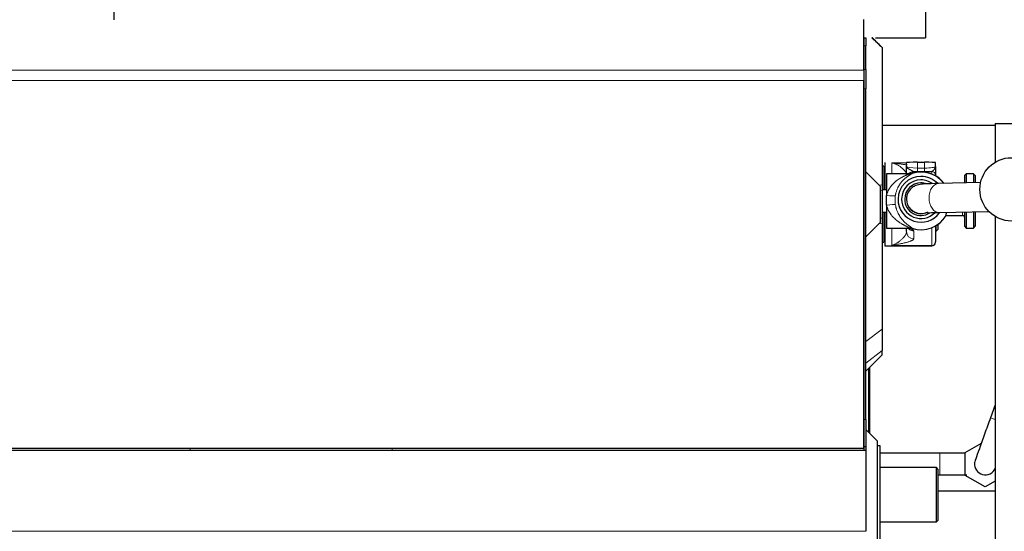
# Model space of a CAD drawing. Header units: inches. Extents: x 0 to 20790, y -12 to 14700.
# Tile 187 of 256: x 5591 to 6135, y 11583 to 11866. Entities that reach past the tile are written whole.
import ezdxf

# ---------------------------------------------------------------- set-up
doc = ezdxf.new("R2010")
doc.units = ezdxf.units.IN
doc.layers.add('1', color=7, linetype='Continuous', true_color=0xffffff)
doc.layers.add('254', color=7, linetype='Continuous', true_color=0xffffff)
doc.styles.add('latin_extended', font='simplex.shx')
doc.dimstyles.get("Standard").update_dxf_attribs({"dimtxt": 0.18, "dimasz": 0.18, "dimexe": 0.18, "dimexo": 0.0625, "dimgap": 0.09, "dimtad": 0, "dimtih": 1, "dimtoh": 1, "dimdec": 4, "dimzin": 0, "dimdsep": 46, "dimtxsty": 'Standard', "dimcen": 0.09, "dimadec": 0, "dimazin": 0, "dimtfac": 1, "dimtdec": 4, "dimtofl": 0, "dimtmove": 0, "dimatfit": 3, "dimfxl": 1, "dimtolj": 1, "dimtzin": 0, "dimarcsym": 0})

# ---------------------------------------------------------------- blocks, each defined once
blk = doc.blocks.new('_U4')
at = {"layer": '254', "color": 3, "linetype": 'Continuous', "lineweight": 13, "transparency": 16777216}
for p, q in [((7390.63, 11881.88), (7390.63, 8755.94)), ((703.13, 10033.94), (703.13, 8755.94)), ((825.63, 8790.94), (7268.13, 8790.94))]:
    blk.add_line(p, q, dxfattribs=at)
at = {"layer": '254', "color": 3, "transparency": 16777216}
for points in [[(825.63, 8811.36), (825.63, 8770.52), (703.13, 8790.94)], [(7268.13, 8770.52), (7268.13, 8811.36), (7390.63, 8790.94)]]:
    blk.add_solid(points, dxfattribs=at)
at = {"layer": 'Defpoints', "color": 0, "transparency": 16777216}
for p in [(7390.63, 11916.88), (703.13, 10068.94), (7390.63, 8790.94)]:
    blk.add_point(p, dxfattribs=at)
at = {"layer": '254', "color": 2, "lineweight": 13, "transparency": 16777216, "insert": (3831.05, 8974.69), "char_height": 122.5, "attachment_point": 1, "style": 'latin_extended'}
blk.add_mtext('\\A1;6687', dxfattribs=at)

msp = doc.modelspace()

# ---------------------------------------------------------------- linework, layer by layer
at = {"layer": '1', "color": 2, "linetype": 'Continuous', "lineweight": 25}
for p, q in [((5643.134, 11871.942), (5643.134, 11865.942)), ((6091.134, 11871.942), (6091.134, 11855.942)), ((6057.13, 11865.942), (6057.175, 11865.942)), ((6057.134, 11837.971), (6057.134, 11865.985)), ((6057.175, 11855.942), (6057.175, 11865.942)), ((6057.175, 11855.942), (6057.13, 11855.942)), ((6057.175, 11855.942), (6058.134, 11855.942)), ((6057.175, 11855.942), (6057.175, 11833.971)), ((6058.134, 11855.942), (6058.134, 11851.542)), ((6063.462, 11855.942), (6091.134, 11855.942)), ((6058.134, 11838.333), (6058.134, 11851.542)), ((6067.134, 11850.609), (6067.134, 11850.567)), ((6067.134, 11850.567), (6067.134, 11774.47)), ((6057.175, 11833.971), (6057.13, 11833.971)), ((6057.134, 11837.971), (6057.134, 11832.315)), ((6057.175, 11833.971), (6057.175, 11647.648)), ((6058.134, 11838.333), (6058.134, 11827.732)), ((6057.134, 11628.956), (6057.134, 11832.315)), ((6058.134, 11781.942), (6058.134, 11827.732)), ((6067.134, 11807.56), (6129.643, 11807.56)), ((6067.139, 11807.56), (6129.635, 11807.56)), ((6129.634, 11808.542), (6129.634, 11787.186)), ((6129.634, 11808.542), (6284.634, 11808.542)), ((6068.134, 11784.942), (6067.134, 11784.942)), ((6068.134, 11784.942), (6068.134, 11771.923)), ((6068.634, 11786.942), (6068.634, 11771.924)), ((6080.634, 11784.776), (6080.634, 11786.986)), ((6086.634, 11787.133), (6090.634, 11787.133)), ((6096.634, 11784.776), (6096.634, 11786.986)), ((6058.134, 11781.942), (6066.134, 11773.942)), ((6058.134, 11745.942), (6058.134, 11781.942)), ((6068.634, 11778.942), (6068.134, 11778.942)), ((6082.231, 11780.774), (6069.634, 11780.774)), ((6069.634, 11780.774), (6069.634, 11768.801)), ((6096.634, 11780.095), (6096.634, 11779.631)), ((6113.634, 11780.774), (6112.634, 11779.774)), ((6112.634, 11779.774), (6112.634, 11775.698)), ((6117.634, 11780.774), (6113.634, 11780.774)), ((6113.634, 11780.774), (6113.634, 11775.718)), ((6118.634, 11779.774), (6117.634, 11780.774)), ((6117.634, 11780.774), (6117.634, 11775.802)), ((6118.634, 11779.774), (6118.634, 11775.822)), ((6066.134, 11773.942), (6066.134, 11753.942)), ((6121.529, 11775.882), (6098.287, 11775.4)), ((6069.634, 11771.924), (6067.134, 11771.924)), ((6067.134, 11771.615), (6067.134, 11756.269)), ((6069.634, 11763.469), (6069.634, 11768.801)), ((6069.634, 11763.469), (6069.634, 11750.774)), ((6080.634, 11766.874), (6080.634, 11766.727)), ((6067.134, 11759.624), (6069.634, 11759.624)), ((6068.134, 11759.623), (6068.134, 11742.942)), ((6068.634, 11759.624), (6068.634, 11740.942)), ((6098.618, 11759.403), (6126.096, 11759.973)), ((6102.49, 11757.938), (6102.49, 11757.774)), ((6102.49, 11757.774), (6111.634, 11757.774)), ((6112.634, 11759.693), (6112.634, 11751.774)), ((6113.634, 11759.713), (6113.634, 11750.774)), ((6117.634, 11759.797), (6117.634, 11750.774)), ((6118.634, 11759.817), (6118.634, 11751.774)), ((6129.634, 11757.17), (6129.634, 11480.942)), ((6066.134, 11753.942), (6058.134, 11745.942)), ((6067.134, 11753.414), (6067.134, 11694.998)), ((6096.634, 11751.918), (6096.634, 11743.176)), ((6096.884, 11752.065), (6096.884, 11748.942)), ((6097.884, 11752.719), (6097.884, 11749.942)), ((6112.634, 11751.774), (6113.634, 11750.774)), ((6117.634, 11750.774), (6118.634, 11751.774)), ((6068.134, 11748.942), (6068.634, 11748.942)), ((6069.634, 11750.774), (6082.231, 11750.774)), ((6080.634, 11748.803), (6080.634, 11750.637)), ((6096.634, 11748.942), (6096.884, 11748.942)), ((6096.884, 11748.942), (6097.884, 11749.942)), ((6113.634, 11750.774), (6117.634, 11750.774)), ((6058.134, 11644.933), (6058.134, 11745.942)), ((6067.134, 11742.942), (6068.134, 11742.942)), ((6068.634, 11740.942), (6094.634, 11740.942)), ((6096.634, 11742.942), (6096.634, 11743.176)), ((6067.134, 11694.998), (6067.134, 11683.106)), ((6067.134, 11680.767), (6067.134, 11683.106)), ((6058.134, 11671.767), (6067.134, 11680.767)), ((6060.134, 11673.766), (6060.134, 11637.442)), ((6129.634, 11653.096), (6127.046, 11645.986)), ((6057.175, 11647.648), (6057.13, 11647.648)), ((6057.175, 11647.648), (6057.175, 11627.899)), ((6058.134, 11644.933), (6058.134, 11629.942)), ((6064.634, 11632.942), (6058.134, 11639.442)), ((6064.634, 11573.942), (6064.634, 11632.942)), ((6058.134, 11627.898), (5562.639, 11627.898)), ((6057.134, 11628.956), (5567.134, 11628.956)), ((6058.134, 11629.942), (6057.134, 11629.977)), ((6058.134, 11629.942), (6058.134, 11627.898)), ((6058.134, 11627.898), (6058.134, 11583.21)), ((6066.134, 11630.442), (6064.634, 11630.442)), ((6066.134, 11576.442), (6066.134, 11630.442)), ((6112.99, 11626.792), (6121.982, 11631.984)), ((6112.99, 11614.091), (6112.99, 11626.792)), ((6099.134, 11626.442), (6066.133, 11626.442)), ((6097.134, 11618.442), (6066.134, 11618.442)), ((6098.134, 11617.442), (6097.134, 11618.442)), ((6097.134, 11588.442), (6097.134, 11618.442)), ((6098.134, 11589.442), (6098.134, 11617.442)), ((6098.134, 11614.442), (6099.134, 11614.442)), ((6099.134, 11614.444), (6099.134, 11614.442)), ((6123.99, 11607.74), (6112.99, 11614.091)), ((6129.634, 11610.998), (6123.99, 11607.74)), ((6129.633, 11605.442), (6098.133, 11605.442)), ((6097.134, 11588.442), (6098.134, 11589.442)), ((6066.134, 11588.442), (6097.134, 11588.442))]:
    msp.add_line(p, q, dxfattribs=at)
at = {"layer": '1', "color": 110, "linetype": 'Continuous', "lineweight": 13}
for p, q in [((6061.549, 11855.942), (6067.134, 11850.567)), ((6058.134, 11851.542), (6057.175, 11851.542)), ((6057.134, 11837.971), (5567.134, 11837.971)), ((6057.175, 11838.319), (6058.134, 11838.333)), ((6057.134, 11832.315), (5567.134, 11832.315)), ((6058.134, 11827.732), (6057.175, 11827.719)), ((6072.634, 11786.825), (6080.634, 11786.825)), ((6072.634, 11780.774), (6072.634, 11786.825)), ((6086.634, 11783.917), (6086.634, 11787.133)), ((6090.634, 11783.917), (6090.634, 11787.133)), ((6082.231, 11780.774), (6082.231, 11780.739)), ((6083.755, 11780.976), (6083.755, 11781.012)), ((6084.634, 11782.002), (6084.634, 11781.446)), ((6086.634, 11783.917), (6086.634, 11781.976)), ((6086.634, 11783.917), (6090.634, 11783.917)), ((6090.634, 11781.976), (6086.634, 11781.976)), ((6090.634, 11783.917), (6090.634, 11781.976)), ((6094.634, 11780.607), (6094.634, 11782.085)), ((6065.404, 11774.672), (6067.134, 11774.47)), ((6066.134, 11771.7), (6067.134, 11771.615)), ((6111.634, 11759.673), (6111.634, 11757.774)), ((6065.404, 11753.212), (6067.134, 11753.414)), ((6066.134, 11756.183), (6067.134, 11756.269)), ((6072.634, 11741.199), (6072.634, 11750.774)), ((6082.231, 11750.878), (6082.231, 11750.774)), ((6083.755, 11750.536), (6083.755, 11750.642)), ((6084.634, 11749.173), (6084.634, 11744.848)), ((6094.634, 11741.199), (6094.634, 11750.942)), ((6072.634, 11741.199), (6094.634, 11741.199)), ((6094.634, 11740.942), (6094.634, 11741.199)), ((6058.134, 11688.103), (6067.134, 11694.998)), ((6058.134, 11676.212), (6067.134, 11683.106)), ((6059.598, 11673.231), (6059.598, 11637.977)), ((6057.134, 11644.968), (6058.134, 11644.933)), ((6127.046, 11645.986), (6129.634, 11645.044)), ((6099.134, 11626.441), (6099.134, 11614.444)), ((6058.134, 11583.21), (5562.639, 11583.21))]:
    msp.add_line(p, q, dxfattribs=at)
at = {"layer": '1', "color": 2, "linetype": 'Continuous', "lineweight": 25}
msp.add_circle((6138.634, 11772.182), 17.5, dxfattribs=at)
for centre, radius, start, end in [((6082.231, 11785.774), 5, 270, 287.75279), ((6088.634, 11765.774), 16, 90, 107.75279), ((6088.634, 11765.774), 16, 37.27125, 90), ((6088.634, 11765.774), 16, 252.24721, 330), ((6111.634, 11756.774), 1, 0, 90), ((6082.231, 11745.774), 5, 72.24721, 90), ((6094.634, 11742.942), 2, 270, 0), ((6124.134, 11620.442), 6, 175.02187, 336.4425)]:
    msp.add_arc(centre, radius, start, end, dxfattribs=at)
for centre, major_axis, ratio, start_param, end_param in [((6086.634, 11786.986), (-6, 0), 0.0244322, 4.712389, 6.2831853), ((6090.634, 11786.986), (-6, 0), 0.0244322, 3.1415927, 4.712389), ((6088.634, 11766.707), (-12.662, 0), 0.9997015, 4.712389, 6.2831853), ((6082.231, 11785.727), (-5, 0), 0.9976295, 1.5707955, 1.8806403), ((6086.634, 11782.786), (8, 0), 0.1012787, 4.4597087, 4.712389), ((6088.634, 11766.707), (-12.662, 0), 0.9997015, 3.9115774, 4.712389), ((6090.634, 11782.786), (-8, 0), 0.1012787, 1.5707963, 2.0943951), ((6088.634, 11766.752), (-10.67, 0), 0.9997015, 4.712389, 6.2831853), ((6088.634, 11766.752), (-9, 0), 0.9997015, 4.712389, 6.2831853), ((6088.634, 11766.752), (-10.67, 0), 0.9997015, 4.0794562, 4.712389), ((6088.634, 11766.752), (-9, 0), 0.9997015, 4.379282, 4.712389), ((6088.634, 11766.707), (-12.662, 0), 0.9997015, 0, 2.5108198), ((6088.634, 11766.752), (-10.67, 0), 0.9997015, 0, 2.3615941), ((6088.634, 11766.752), (-9, 0), 0.9997015, 0, 2.1440388), ((6088.634, 11766.727), (8, 0), 0.9997015, 3.1415927, 4.712389), ((6088.634, 11766.727), (8, 0), 0.9997015, 4.712389, 5.1802899)]:
    msp.add_ellipse(centre, major_axis=major_axis, ratio=ratio, start_param=start_param, end_param=end_param, dxfattribs=at)
at = {"layer": '1', "color": 110, "linetype": 'Continuous', "lineweight": 13}
for centre, major_axis, ratio, start_param, end_param in [((6086.634, 11784.776), (-6, 0), 0.1431823, 0, 1.5707963), ((6090.634, 11784.776), (-6, 0), 0.1431823, 1.5707963, 3.1415927), ((6084.634, 11778.022), (-4, 0), 0.9949383, 4.712389, 5.5195574), ((6084.634, 11777.466), (-4, 0), 0.9949383, 4.712389, 5.3004068), ((6088.634, 11765.809), (-15.937, 0), 0.9997015, 3.7925085, 5.0235019), ((6094.634, 11780.095), (2, 0), 0.9949383, 0, 1.5707963), ((6098.452, 11767.401), (0.166, -7.998), 0.6725436, 3.141495, 4.6984486), ((6069.634, 11769.81), (-4.928, 0.846), 0.1989899, 1.6049262, 3.0555381), ((6069.634, 11762.7), (-4.929, -0.838), 0.1515689, 3.2360048, 4.6866168), ((6088.634, 11766.874), (8, 0), 0.9997015, 3.1375675, 4.712389), ((6098.452, 11767.401), (0.166, -7.998), 0.6725436, 4.6984486, 6.2831853), ((6088.634, 11765.809), (-15.937, 0), 0.9997015, 1.2596836, 2.624894), ((6088.634, 11766.874), (8, 0), 0.9997015, 4.712389, 5.1682144), ((6084.634, 11748.803), (-4, 0), 0.9888417, 0, 1.5707963), ((6084.634, 11753.129), (-4, 0), 0.9888417, 0.84823, 1.5707963), ((6082.231, 11745.913), (-5, 0), 0.9930767, 4.4025444, 4.712389), ((6094.634, 11743.176), (-2, 0), 0.9888417, 1.5707963, 3.1415927), ((5683.98, 11636.624), (2.116, -20.893), 0.015273, 1.1384346, 1.1935107), ((5794.664, 11647.834), (2.116, -20.893), 0.015273, 0.3024765, 0.4413938)]:
    msp.add_ellipse(centre, major_axis=major_axis, ratio=ratio, start_param=start_param, end_param=end_param, dxfattribs=at)
at = {"layer": '1', "color": 2, "linetype": 'Continuous', "lineweight": 25}
for points, knots in [([(6061.801, 11855.942), (6061.783, 11855.942), (6061.764, 11855.942), (6061.725, 11855.942), (6061.704, 11855.942), (6061.641, 11855.942), (6061.597, 11855.942), (6061.549, 11855.942)], [0, 0, 0, 0, 0.25, 0.25, 0.5, 0.5, 1, 1, 1, 1]), ([(6061.801, 11855.942), (6062.691, 11855.053), (6063.58, 11854.164), (6065.357, 11852.386), (6066.246, 11851.497), (6067.134, 11850.609)], [0, 0, 0, 0, 0.5, 0.5, 1, 1, 1, 1]), ([(6080.634, 11780.369), (6080.634, 11780.683), (6080.634, 11781.016), (6080.634, 11781.714), (6080.634, 11782.079), (6080.634, 11782.549), (6080.634, 11782.643), (6080.634, 11782.833), (6080.634, 11783.12), (6080.634, 11783.602), (6080.634, 11783.993), (6080.634, 11784.286), (6080.634, 11784.433), (6080.634, 11784.605), (6080.634, 11784.678), (6080.634, 11784.727), (6080.634, 11784.752), (6080.634, 11784.776)], [0, 0, 0, 0, 0.2490378, 0.2490378, 0.4993586, 0.4993586, 0.5619387, 0.5619387, 0.6245189, 0.7496793, 0.8748396, 0.8748396, 0.9374198, 0.9687099, 0.984355, 0.984355, 1, 1, 1, 1]), ([(6096.634, 11784.936), (6096.634, 11784.938), (6096.634, 11784.939), (6096.634, 11785.048), (6096.634, 11785.155), (6096.634, 11785.316), (6096.634, 11785.397), (6096.634, 11785.492), (6096.634, 11785.532), (6096.634, 11785.56), (6096.634, 11785.573), (6096.634, 11785.586)], [0, 0, 0, 0, 0.0070746, 0.0070746, 0.5035373, 0.5035373, 0.7517686, 0.8758843, 0.9379422, 0.9379422, 1, 1, 1, 1]), ([(6096.634, 11784.776), (6096.634, 11784.76), (6096.634, 11784.743), (6096.634, 11784.71), (6096.634, 11784.66), (6096.634, 11784.544), (6096.634, 11784.444), (6096.634, 11784.246), (6096.634, 11784.113), (6096.634, 11783.719), (6096.634, 11783.459), (6096.634, 11782.95), (6096.634, 11782.701), (6096.634, 11782.4), (6096.634, 11782.341), (6096.634, 11782.223), (6096.634, 11782.165), (6096.634, 11781.992), (6096.634, 11781.88), (6096.634, 11781.555), (6096.634, 11781.351), (6096.634, 11781.072), (6096.634, 11780.983), (6096.634, 11780.814), (6096.634, 11780.735), (6096.634, 11780.642), (6096.634, 11780.624), (6096.634, 11780.589), (6096.634, 11780.536), (6096.634, 11780.488), (6096.634, 11780.396), (6096.634, 11780.341), (6096.634, 11780.246), (6096.634, 11780.205), (6096.634, 11780.138), (6096.634, 11780.112), (6096.634, 11780.095)], [0, 0, 0, 0, 0.0078125, 0.0078125, 0.015625, 0.03125, 0.0625, 0.0625, 0.125, 0.125, 0.25, 0.25, 0.375, 0.375, 0.40625, 0.40625, 0.4375, 0.4375, 0.5, 0.5, 0.625, 0.625, 0.6875, 0.6875, 0.75, 0.75, 0.765625, 0.765625, 0.78125, 0.8125, 0.8125, 0.875, 0.875, 0.9375, 0.9375, 1, 1, 1, 1]), ([(6067.134, 11774.47), (6067.134, 11773.993), (6067.134, 11773.519), (6067.134, 11772.569), (6067.134, 11772.093), (6067.134, 11771.615)], [0, 0, 0, 0, 0.5, 0.5, 1, 1, 1, 1]), ([(6098.295, 11775.4), (6095.468, 11775.409), (6091.175, 11775.14), (6088.312, 11775.048), (6085.7, 11774.317), (6083.478, 11773.103), (6081.751, 11771.146), (6080.811, 11768.871), (6080.638, 11767.568), (6080.634, 11766.874)], [0, 0, 0, 0, 0.3632411, 0.5842307, 0.6502289, 0.7376596, 0.8569544, 0.9267101, 1, 1, 1, 1]), ([(6092.122, 11759.402), (6092.146, 11759.342), (6092.559, 11759.275), (6094.52, 11759.312), (6096.938, 11759.357), (6098.609, 11759.403)], [0, 0, 0, 0, 0.2039263, 0.5546194, 1, 1, 1, 1]), ([(6102.49, 11757.938), (6102.49, 11757.986), (6102.502, 11758.1), (6102.535, 11758.253), (6102.567, 11758.382), (6102.579, 11758.427), (6102.599, 11758.5), (6102.605, 11758.524), (6102.62, 11758.575), (6102.627, 11758.6), (6102.665, 11758.732), (6102.699, 11758.845), (6102.774, 11759.088), (6102.814, 11759.217), (6102.865, 11759.38), (6102.873, 11759.406), (6102.881, 11759.432)], [0, 0, 0, 0, 0.192864, 0.3857281, 0.3857281, 0.4821601, 0.4821601, 0.5303761, 0.5303761, 0.5785921, 0.5785921, 0.7714561, 0.7714561, 0.9643202, 0.9643202, 1, 1, 1, 1]), ([(6067.134, 11756.269), (6067.134, 11755.79), (6067.134, 11755.315), (6067.134, 11754.365), (6067.134, 11753.891), (6067.134, 11753.414)], [0, 0, 0, 0, 0.5, 0.5, 1, 1, 1, 1]), ([(6127.047, 11645.986), (6125.866, 11642.747), (6123.666, 11636.687), (6120.688, 11628.399), (6118.659, 11622.632), (6118.186, 11621.152), (6118.157, 11620.965)], [0, 0, 0, 0, 0.2439346, 0.4920026, 0.7442333, 1, 1, 1, 1]), ([(6113.254, 11626.439), (6111.823, 11626.44), (6107.394, 11626.441), (6102.571, 11626.442), (6099.134, 11626.441)], [0, 0, 0, 0, 0.342815, 1, 1, 1, 1]), ([(6099.134, 11614.442), (6102.564, 11614.441), (6107.689, 11614.442), (6112.315, 11614.444), (6113.955, 11614.445)], [0, 0, 0, 0, 0.6136782, 1, 1, 1, 1])]:
    msp.add_open_spline(points, degree=3, knots=knots, dxfattribs=at)
at = {"layer": '1', "color": 110, "linetype": 'Continuous', "lineweight": 13}
for points, knots in [([(6072.634, 11786.825), (6072.656, 11786.823), (6072.679, 11786.82), (6072.724, 11786.814), (6072.791, 11786.806), (6072.948, 11786.786), (6073.262, 11786.746), (6073.889, 11786.667), (6074.424, 11786.598), (6075.488, 11786.461), (6076.188, 11786.369), (6077.042, 11786.252), (6077.211, 11786.229), (6077.548, 11786.181), (6077.715, 11786.158), (6078.211, 11786.087), (6078.536, 11786.039), (6079.488, 11785.894), (6080.093, 11785.796), (6080.789, 11785.672), (6080.918, 11785.649), (6081.045, 11785.626)], [0, 0, 0, 0, 0.0073836, 0.0073836, 0.0147671, 0.0295342, 0.0590685, 0.118137, 0.236274, 0.236274, 0.4725479, 0.4725479, 0.5316164, 0.5316164, 0.5906849, 0.5906849, 0.7088219, 0.7088219, 0.9450958, 0.9450958, 1, 1, 1, 1]), ([(6080.633, 11780.425), (6080.629, 11780.589), (6080.602, 11780.753), (6080.509, 11781.085), (6080.443, 11781.252), (6080.279, 11781.588), (6080.181, 11781.757), (6080.014, 11782.01), (6079.955, 11782.094), (6079.862, 11782.22), (6079.83, 11782.263), (6079.765, 11782.347), (6079.732, 11782.389), (6079.562, 11782.599), (6079.416, 11782.765), (6079.108, 11783.095), (6078.945, 11783.258), (6078.606, 11783.578), (6078.43, 11783.736), (6078.066, 11784.045), (6077.879, 11784.197), (6077.496, 11784.491), (6077.3, 11784.635), (6076.902, 11784.912), (6076.699, 11785.047), (6076.391, 11785.24), (6076.288, 11785.304), (6076.08, 11785.427), (6075.975, 11785.488), (6075.66, 11785.665), (6075.448, 11785.777), (6075.022, 11785.988), (6074.808, 11786.088), (6074.377, 11786.273), (6074.16, 11786.359), (6073.726, 11786.516), (6073.508, 11786.588), (6073.181, 11786.685), (6073.017, 11786.731), (6072.825, 11786.78), (6072.73, 11786.803), (6072.682, 11786.814), (6072.661, 11786.819), (6072.647, 11786.822), (6072.641, 11786.824), (6072.634, 11786.825)], [0, 0, 0, 0, 0.0625, 0.0625, 0.125, 0.125, 0.1875, 0.1875, 0.21875, 0.21875, 0.234375, 0.234375, 0.25, 0.25, 0.3125, 0.3125, 0.375, 0.375, 0.4375, 0.4375, 0.5, 0.5, 0.5625, 0.5625, 0.625, 0.625, 0.65625, 0.65625, 0.6875, 0.6875, 0.75, 0.75, 0.8125, 0.8125, 0.875, 0.875, 0.9375, 0.9375, 0.96875, 0.984375, 0.9921875, 0.9960937, 0.9980469, 0.9980469, 1, 1, 1, 1]), ([(6080.634, 11784.776), (6080.634, 11784.769), (6080.634, 11784.762), (6080.634, 11784.748), (6080.636, 11784.727), (6080.641, 11784.679), (6080.649, 11784.637), (6080.661, 11784.595), (6080.666, 11784.581), (6080.675, 11784.553), (6080.691, 11784.511), (6080.712, 11784.469), (6080.788, 11784.331), (6080.878, 11784.22), (6081.113, 11783.997), (6081.258, 11783.884), (6081.45, 11783.754), (6081.472, 11783.739), (6081.516, 11783.71), (6081.583, 11783.666), (6081.653, 11783.622), (6081.797, 11783.534), (6081.898, 11783.474), (6082.108, 11783.354), (6082.217, 11783.293), (6082.441, 11783.169), (6082.557, 11783.106), (6082.792, 11782.978), (6082.912, 11782.913), (6083.153, 11782.781), (6083.275, 11782.714), (6083.514, 11782.58), (6083.633, 11782.513), (6083.806, 11782.414), (6083.862, 11782.382), (6083.974, 11782.318), (6084.028, 11782.287), (6084.108, 11782.242), (6084.134, 11782.228), (6084.186, 11782.199), (6084.211, 11782.185), (6084.286, 11782.145), (6084.334, 11782.121), (6084.427, 11782.076), (6084.471, 11782.057), (6084.555, 11782.024), (6084.596, 11782.011), (6084.634, 11782.002)], [0, 0, 0, 0, 0.0078125, 0.0078125, 0.015625, 0.03125, 0.0625, 0.0625, 0.078125, 0.078125, 0.09375, 0.125, 0.125, 0.25, 0.25, 0.375, 0.375, 0.390625, 0.390625, 0.40625, 0.4375, 0.4375, 0.5, 0.5, 0.5625, 0.5625, 0.625, 0.625, 0.6875, 0.6875, 0.75, 0.75, 0.8125, 0.8125, 0.84375, 0.84375, 0.875, 0.875, 0.890625, 0.890625, 0.90625, 0.90625, 0.9375, 0.9375, 0.96875, 0.96875, 1, 1, 1, 1]), ([(6096.634, 11784.776), (6096.634, 11784.768), (6096.634, 11784.76), (6096.634, 11784.744), (6096.633, 11784.719), (6096.631, 11784.663), (6096.626, 11784.614), (6096.615, 11784.517), (6096.604, 11784.452), (6096.582, 11784.355), (6096.574, 11784.322), (6096.556, 11784.257), (6096.546, 11784.225), (6096.514, 11784.128), (6096.489, 11784.064), (6096.404, 11783.871), (6096.335, 11783.743), (6096.214, 11783.552), (6096.171, 11783.489), (6096.081, 11783.362), (6096.033, 11783.299), (6095.933, 11783.175), (6095.881, 11783.113), (6095.774, 11782.991), (6095.719, 11782.931), (6095.607, 11782.812), (6095.549, 11782.754), (6095.433, 11782.642), (6095.375, 11782.587), (6095.286, 11782.508), (6095.257, 11782.482), (6095.198, 11782.432), (6095.168, 11782.408), (6095.08, 11782.338), (6095.022, 11782.294), (6094.907, 11782.215), (6094.85, 11782.181), (6094.74, 11782.123), (6094.686, 11782.1), (6094.634, 11782.085)], [0, 0, 0, 0, 0.0078125, 0.0078125, 0.015625, 0.03125, 0.0625, 0.0625, 0.125, 0.125, 0.15625, 0.15625, 0.1875, 0.1875, 0.25, 0.25, 0.375, 0.375, 0.4375, 0.4375, 0.5, 0.5, 0.5625, 0.5625, 0.625, 0.625, 0.6875, 0.6875, 0.75, 0.75, 0.78125, 0.78125, 0.8125, 0.8125, 0.875, 0.875, 0.9375, 0.9375, 1, 1, 1, 1]), ([(6069.634, 11768.801), (6069.661, 11768.92), (6069.69, 11769.037), (6069.736, 11769.213), (6069.751, 11769.272), (6069.783, 11769.388), (6069.866, 11769.677), (6069.957, 11769.959), (6070.194, 11770.624), (6070.373, 11771.051), (6070.771, 11771.876), (6070.989, 11772.274), (6071.255, 11772.707), (6071.284, 11772.755), (6071.344, 11772.85), (6071.375, 11772.898), (6071.466, 11773.039), (6071.528, 11773.133), (6071.716, 11773.409), (6071.844, 11773.589), (6072.237, 11774.114), (6072.51, 11774.448), (6073.074, 11775.084), (6073.366, 11775.388), (6073.966, 11775.968), (6074.274, 11776.245), (6074.668, 11776.575), (6074.747, 11776.641), (6074.906, 11776.77), (6075.145, 11776.96), (6075.386, 11777.143), (6075.869, 11777.498), (6076.195, 11777.722), (6076.849, 11778.146), (6077.178, 11778.345), (6077.837, 11778.723), (6078.167, 11778.901), (6078.659, 11779.152), (6078.823, 11779.233), (6079.149, 11779.391), (6079.311, 11779.467), (6079.553, 11779.577), (6079.633, 11779.613), (6079.793, 11779.684), (6079.872, 11779.719), (6080.109, 11779.822), (6080.264, 11779.888), (6080.568, 11780.014), (6080.716, 11780.074), (6081.002, 11780.189), (6081.14, 11780.244), (6081.337, 11780.322), (6081.401, 11780.347), (6081.525, 11780.396), (6081.585, 11780.419), (6081.67, 11780.454), (6081.712, 11780.471), (6081.753, 11780.487), (6081.779, 11780.498), (6081.792, 11780.503), (6081.857, 11780.53), (6081.904, 11780.55), (6082.035, 11780.607), (6082.106, 11780.641), (6082.167, 11780.677), (6082.178, 11780.683), (6082.197, 11780.696), (6082.205, 11780.703), (6082.224, 11780.72), (6082.231, 11780.73), (6082.231, 11780.739)], [0, 0, 0, 0, 0.015625, 0.015625, 0.0234375, 0.0234375, 0.03125, 0.0625, 0.0625, 0.125, 0.125, 0.1875, 0.1875, 0.1953125, 0.1953125, 0.203125, 0.203125, 0.21875, 0.21875, 0.25, 0.25, 0.3125, 0.3125, 0.375, 0.375, 0.4375, 0.4375, 0.453125, 0.453125, 0.46875, 0.5, 0.5, 0.5625, 0.5625, 0.625, 0.625, 0.6875, 0.6875, 0.71875, 0.71875, 0.75, 0.75, 0.765625, 0.765625, 0.78125, 0.78125, 0.8125, 0.8125, 0.84375, 0.84375, 0.875, 0.875, 0.890625, 0.890625, 0.90625, 0.90625, 0.9140625, 0.9179688, 0.9179688, 0.921875, 0.921875, 0.9375, 0.9375, 0.96875, 0.96875, 0.9765625, 0.9765625, 0.984375, 0.984375, 1, 1, 1, 1]), ([(6083.755, 11780.976), (6083.757, 11780.959), (6083.746, 11780.937), (6083.701, 11780.887), (6083.667, 11780.858), (6083.579, 11780.793), (6083.524, 11780.756), (6083.444, 11780.707), (6083.428, 11780.697), (6083.394, 11780.676), (6083.342, 11780.644), (6083.285, 11780.611), (6083.167, 11780.542), (6083.081, 11780.493), (6082.9, 11780.388), (6082.804, 11780.333), (6082.604, 11780.217), (6082.5, 11780.156), (6082.285, 11780.028), (6082.174, 11779.961), (6082.004, 11779.856), (6081.947, 11779.82), (6081.832, 11779.748), (6081.774, 11779.711), (6081.598, 11779.597), (6081.48, 11779.519), (6081.121, 11779.275), (6080.877, 11779.102), (6080.386, 11778.731), (6080.139, 11778.533), (6079.644, 11778.113), (6079.396, 11777.89), (6078.904, 11777.416), (6078.658, 11777.166), (6078.355, 11776.833), (6078.294, 11776.765), (6078.204, 11776.662), (6078.173, 11776.627), (6078.113, 11776.558), (6077.963, 11776.383), (6077.815, 11776.203), (6077.465, 11775.759), (6077.237, 11775.449), (6076.795, 11774.796), (6076.581, 11774.453), (6076.272, 11773.911), (6076.171, 11773.726), (6076.024, 11773.441), (6075.975, 11773.344), (6075.879, 11773.149), (6075.832, 11773.05), (6075.598, 11772.547), (6075.425, 11772.131), (6075.189, 11771.481), (6075.114, 11771.26), (6074.972, 11770.81), (6074.906, 11770.581), (6074.782, 11770.112), (6074.724, 11769.873), (6074.658, 11769.568), (6074.645, 11769.506), (6074.62, 11769.383), (6074.608, 11769.321), (6074.572, 11769.134), (6074.55, 11769.009), (6074.529, 11768.883)], [0, 0, 0, 0, 0.03125, 0.03125, 0.0625, 0.0625, 0.09375, 0.09375, 0.1015625, 0.1015625, 0.109375, 0.125, 0.125, 0.15625, 0.15625, 0.1875, 0.1875, 0.21875, 0.21875, 0.25, 0.25, 0.265625, 0.265625, 0.28125, 0.28125, 0.3125, 0.3125, 0.375, 0.375, 0.4375, 0.4375, 0.5, 0.5, 0.5625, 0.5625, 0.578125, 0.578125, 0.5859375, 0.5859375, 0.59375, 0.625, 0.625, 0.6875, 0.6875, 0.75, 0.75, 0.78125, 0.78125, 0.796875, 0.796875, 0.8125, 0.8125, 0.875, 0.875, 0.90625, 0.90625, 0.9375, 0.9375, 0.96875, 0.96875, 0.9765625, 0.9765625, 0.984375, 0.984375, 1, 1, 1, 1]), ([(6074.529, 11768.883), (6074.493, 11768.668), (6074.431, 11768.237), (6074.363, 11767.585), (6074.322, 11766.928), (6074.312, 11766.486), (6074.312, 11766.043), (6074.316, 11765.82), (6074.33, 11765.485), (6074.335, 11765.373), (6074.349, 11765.149), (6074.357, 11765.037), (6074.385, 11764.703), (6074.408, 11764.482), (6074.462, 11764.041), (6074.493, 11763.823), (6074.529, 11763.605)], [0, 0, 0, 0, 0.125, 0.25, 0.375, 0.5, 0.5, 0.625, 0.625, 0.6875, 0.6875, 0.75, 0.75, 0.875, 0.875, 1, 1, 1, 1]), ([(6082.231, 11750.878), (6082.231, 11750.908), (6082.205, 11750.942), (6082.108, 11751.022), (6082.038, 11751.067), (6081.94, 11751.123), (6081.928, 11751.129), (6081.906, 11751.142), (6081.87, 11751.161), (6081.833, 11751.18), (6081.757, 11751.22), (6081.703, 11751.247), (6081.533, 11751.331), (6081.409, 11751.39), (6081.146, 11751.513), (6081.007, 11751.577), (6080.827, 11751.661), (6080.79, 11751.678), (6080.717, 11751.712), (6080.68, 11751.73), (6080.568, 11751.782), (6080.493, 11751.817), (6080.265, 11751.925), (6080.11, 11752), (6079.796, 11752.153), (6079.637, 11752.232), (6079.316, 11752.395), (6079.154, 11752.479), (6078.829, 11752.652), (6078.665, 11752.741), (6078.173, 11753.015), (6077.842, 11753.208), (6077.181, 11753.616), (6076.85, 11753.832), (6076.438, 11754.116), (6076.356, 11754.174), (6076.191, 11754.291), (6076.109, 11754.35), (6075.864, 11754.53), (6075.701, 11754.652), (6075.217, 11755.029), (6074.899, 11755.291), (6074.275, 11755.84), (6073.969, 11756.127), (6073.371, 11756.73), (6073.079, 11757.045), (6072.653, 11757.541), (6072.514, 11757.711), (6072.308, 11757.972), (6072.239, 11758.06), (6072.104, 11758.238), (6072.038, 11758.328), (6071.708, 11758.782), (6071.459, 11759.158), (6070.991, 11759.941), (6070.772, 11760.347), (6070.472, 11760.982), (6070.376, 11761.197), (6070.263, 11761.473), (6070.241, 11761.529), (6070.197, 11761.639), (6070.132, 11761.806), (6070.071, 11761.975), (6069.874, 11762.538), (6069.741, 11762.998), (6069.634, 11763.469)], [0, 0, 0, 0, 0.03125, 0.03125, 0.0625, 0.0625, 0.0664063, 0.0664063, 0.0703125, 0.078125, 0.078125, 0.09375, 0.09375, 0.125, 0.125, 0.15625, 0.15625, 0.1640625, 0.1640625, 0.171875, 0.171875, 0.1875, 0.1875, 0.21875, 0.21875, 0.25, 0.25, 0.28125, 0.28125, 0.3125, 0.3125, 0.375, 0.375, 0.4375, 0.4375, 0.453125, 0.453125, 0.46875, 0.46875, 0.5, 0.5, 0.5625, 0.5625, 0.625, 0.625, 0.6875, 0.6875, 0.71875, 0.71875, 0.734375, 0.734375, 0.75, 0.75, 0.8125, 0.8125, 0.875, 0.875, 0.90625, 0.90625, 0.9140625, 0.9140625, 0.921875, 0.9375, 0.9375, 1, 1, 1, 1]), ([(6074.529, 11763.605), (6074.612, 11763.103), (6074.716, 11762.613), (6074.871, 11762.013), (6074.904, 11761.894), (6074.971, 11761.657), (6075.006, 11761.539), (6075.113, 11761.189), (6075.188, 11760.961), (6075.347, 11760.515), (6075.429, 11760.296), (6075.602, 11759.868), (6075.691, 11759.658), (6075.876, 11759.247), (6075.971, 11759.046), (6076.119, 11758.749), (6076.194, 11758.602), (6076.27, 11758.458), (6076.321, 11758.362), (6076.347, 11758.314), (6076.581, 11757.887), (6076.796, 11757.527), (6077.238, 11756.841), (6077.466, 11756.515), (6077.931, 11755.892), (6078.168, 11755.596), (6078.65, 11755.03), (6078.895, 11754.76), (6079.205, 11754.438), (6079.267, 11754.374), (6079.391, 11754.249), (6079.578, 11754.063), (6079.765, 11753.885), (6080.138, 11753.538), (6080.386, 11753.32), (6080.878, 11752.908), (6081.122, 11752.714), (6081.48, 11752.439), (6081.598, 11752.351), (6081.831, 11752.179), (6081.946, 11752.096), (6082.171, 11751.934), (6082.282, 11751.857), (6082.443, 11751.744), (6082.496, 11751.707), (6082.6, 11751.634), (6082.652, 11751.598), (6082.803, 11751.494), (6082.899, 11751.427), (6083.081, 11751.299), (6083.166, 11751.238), (6083.324, 11751.122), (6083.396, 11751.067), (6083.491, 11750.989), (6083.521, 11750.964), (6083.575, 11750.915), (6083.6, 11750.892), (6083.667, 11750.824), (6083.701, 11750.782), (6083.746, 11750.706), (6083.757, 11750.672), (6083.755, 11750.642)], [0, 0, 0, 0, 0.0625, 0.0625, 0.078125, 0.078125, 0.09375, 0.09375, 0.125, 0.125, 0.15625, 0.15625, 0.1875, 0.1875, 0.21875, 0.21875, 0.234375, 0.2421875, 0.2421875, 0.25, 0.25, 0.3125, 0.3125, 0.375, 0.375, 0.4375, 0.4375, 0.5, 0.5, 0.515625, 0.515625, 0.53125, 0.5625, 0.5625, 0.625, 0.625, 0.6875, 0.6875, 0.71875, 0.71875, 0.75, 0.75, 0.78125, 0.78125, 0.796875, 0.796875, 0.8125, 0.8125, 0.84375, 0.84375, 0.875, 0.875, 0.90625, 0.90625, 0.921875, 0.921875, 0.9375, 0.9375, 0.96875, 0.96875, 1, 1, 1, 1]), ([(6072.634, 11741.199), (6072.641, 11741.201), (6072.648, 11741.203), (6072.661, 11741.208), (6072.682, 11741.215), (6072.73, 11741.232), (6072.826, 11741.266), (6073.019, 11741.336), (6073.183, 11741.4), (6073.512, 11741.534), (6073.731, 11741.631), (6074.168, 11741.838), (6074.386, 11741.948), (6074.819, 11742.183), (6075.034, 11742.307), (6075.463, 11742.568), (6075.676, 11742.705), (6075.992, 11742.919), (6076.097, 11742.992), (6076.306, 11743.141), (6076.41, 11743.216), (6076.719, 11743.447), (6076.923, 11743.606), (6077.323, 11743.934), (6077.519, 11744.102), (6077.904, 11744.446), (6078.091, 11744.623), (6078.456, 11744.982), (6078.632, 11745.164), (6078.972, 11745.535), (6079.134, 11745.723), (6079.443, 11746.103), (6079.588, 11746.295), (6079.757, 11746.537), (6079.79, 11746.585), (6079.854, 11746.682), (6079.886, 11746.731), (6079.978, 11746.876), (6080.037, 11746.974), (6080.202, 11747.265), (6080.298, 11747.459), (6080.458, 11747.846), (6080.522, 11748.039), (6080.61, 11748.423), (6080.634, 11748.613), (6080.634, 11748.803)], [0, 0, 0, 0, 0.0019531, 0.0019531, 0.0039062, 0.0078125, 0.015625, 0.03125, 0.0625, 0.0625, 0.125, 0.125, 0.1875, 0.1875, 0.25, 0.25, 0.3125, 0.3125, 0.34375, 0.34375, 0.375, 0.375, 0.4375, 0.4375, 0.5, 0.5, 0.5625, 0.5625, 0.625, 0.625, 0.6875, 0.6875, 0.75, 0.75, 0.765625, 0.765625, 0.78125, 0.78125, 0.8125, 0.8125, 0.875, 0.875, 0.9375, 0.9375, 1, 1, 1, 1]), ([(6080.506, 11750.784), (6080.538, 11750.778), (6080.57, 11750.772), (6080.66, 11750.756), (6080.718, 11750.745), (6080.834, 11750.723), (6080.892, 11750.712), (6081.176, 11750.657), (6081.394, 11750.613), (6081.811, 11750.521), (6082.011, 11750.475), (6082.39, 11750.381), (6082.751, 11750.285), (6083.072, 11750.185), (6083.298, 11750.109), (6083.371, 11750.084), (6083.476, 11750.045), (6083.51, 11750.032), (6083.577, 11750.006), (6083.742, 11749.941), (6084.004, 11749.824), (6084.188, 11749.718), (6084.347, 11749.611), (6084.414, 11749.557), (6084.522, 11749.449), (6084.564, 11749.394), (6084.619, 11749.284), (6084.634, 11749.229), (6084.634, 11749.173)], [0, 0, 0, 0, 0.0126707, 0.0126707, 0.0361786, 0.0361786, 0.0596864, 0.0596864, 0.1537178, 0.1537178, 0.2477491, 0.2477491, 0.3417805, 0.4358118, 0.4358118, 0.4828275, 0.4828275, 0.5063354, 0.5063354, 0.5298432, 0.6238746, 0.7179059, 0.7179059, 0.8119373, 0.8119373, 0.9059686, 0.9059686, 1, 1, 1, 1]), ([(6084.634, 11744.848), (6084.634, 11744.76), (6084.607, 11744.673), (6084.506, 11744.501), (6084.432, 11744.416), (6084.239, 11744.246), (6084.122, 11744.162), (6083.846, 11743.994), (6083.689, 11743.911), (6083.469, 11743.808), (6083.423, 11743.787), (6083.354, 11743.756), (6083.331, 11743.746), (6083.283, 11743.725), (6083.163, 11743.674), (6083.038, 11743.623), (6082.724, 11743.502), (6082.501, 11743.422), (6082.027, 11743.265), (6081.777, 11743.188), (6081.255, 11743.035), (6080.982, 11742.959), (6080.132, 11742.735), (6079.525, 11742.588), (6078.569, 11742.372), (6078.243, 11742.301), (6077.744, 11742.195), (6077.576, 11742.159), (6077.238, 11742.089), (6077.067, 11742.054), (6076.209, 11741.88), (6075.505, 11741.742), (6074.435, 11741.538), (6073.897, 11741.436), (6073.266, 11741.317), (6072.95, 11741.258), (6072.792, 11741.228), (6072.724, 11741.215), (6072.679, 11741.207), (6072.656, 11741.203), (6072.634, 11741.199)], [0, 0, 0, 0, 0.0625, 0.0625, 0.125, 0.125, 0.1875, 0.1875, 0.25, 0.25, 0.265625, 0.265625, 0.2734375, 0.2734375, 0.28125, 0.3125, 0.3125, 0.375, 0.375, 0.4375, 0.4375, 0.5, 0.5, 0.625, 0.625, 0.6875, 0.6875, 0.71875, 0.71875, 0.75, 0.75, 0.875, 0.875, 0.9375, 0.96875, 0.984375, 0.9921875, 0.9960938, 0.9960938, 1, 1, 1, 1])]:
    msp.add_open_spline(points, degree=3, knots=knots, dxfattribs=at)

# ---------------------------------------------------------------- dimensions: what is measured, and where the dimension line sits
at = {"layer": '254', "color": 2, "linetype": 'Continuous', "lineweight": 13}
dim = msp.add_linear_dim(base=(7390.6338, 8790.9416), p1=(703.1339, 10068.9416), p2=(7390.6338, 11916.8821), dimstyle='Standard', override={"dimscale": 35, "dimtxt": 3.5, "dimasz": 3.5, "dimexe": 1, "dimexo": 1, "dimgap": 1.75, "dimtad": 1, "dimtih": 1, "dimtoh": 0, "dimdec": 0, "dimlfac": 1, "dimzin": 8, "dimdsep": 46, "dimlunit": 2, "dimtxsty": 'latin_extended', "dimsah": 1, "dimse1": 0, "dimse2": 0, "dimsd1": 0, "dimsd2": 0, "dimclrd": 3, "dimclre": 3, "dimclrt": 2, "dimtol": 0, "dimtm": -0.1, "dimtfac": 0.714286, "dimtdec": 3, "dimtofl": 1, "dimtmove": 0, "dimtzin": 8, "dimlwd": 13, "dimlwe": 13}, dxfattribs=at)
dim.commit()
dim.dimension.update_dxf_attribs({"geometry": '_U4', "text_midpoint": (4046.8839, 8790.9416), "dimtype": 160})

doc.saveas('drawing.dxf')
